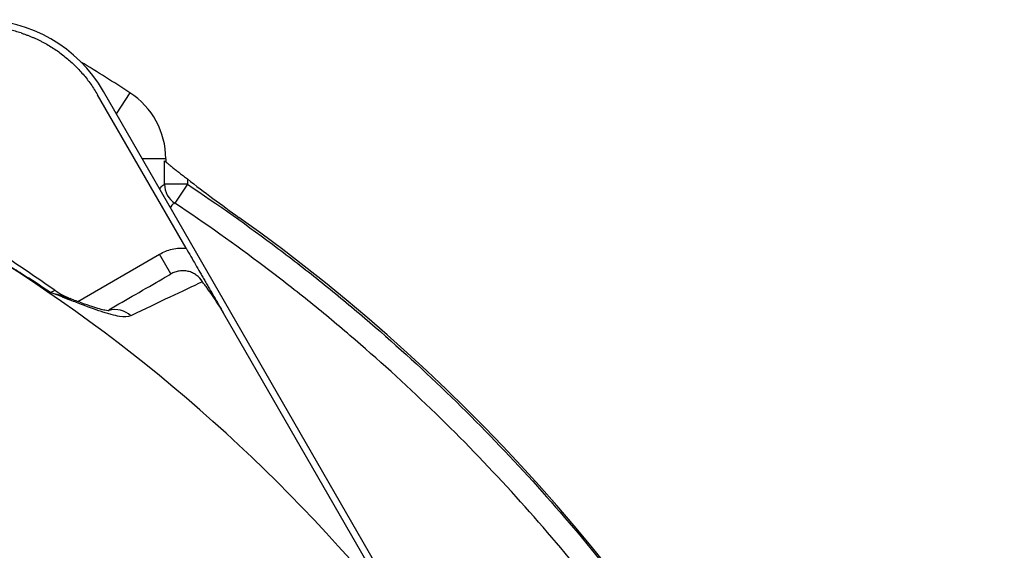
# Model space of a CAD drawing. Header units: millimetres. Extents: x 2549 to 3607, y 2373 to 3826.
# Tile 14 of 14: x 3348 to 3607, y 3313 to 3453. Entities that reach past the tile are written whole.
import ezdxf

# ---------------------------------------------------------------- set-up
doc = ezdxf.new("R2010")
doc.units = ezdxf.units.MM
doc.header["$LTSCALE"] = 2

msp = doc.modelspace()

# ---------------------------------------------------------------- linework, layer by layer
at = {"color": 7, "linetype": 'Continuous', "lineweight": 25}
for p, q in [((3444.32, 3304.86), (3369.68, 3434.13)), ((3391.47, 3392.83), (3368.14, 3433.24)), ((3385.83, 3409.67), (3385.83, 3415.8)), ((3386.12, 3416.39), (3386.12, 3415.56)), ((3391.82, 3411.06), (3391.82, 3409.67)), ((3391.82, 3409.67), (3385.83, 3409.67)), ((3391.82, 3409.67), (3388.51, 3404.67)), ((3387.47, 3386.03), (3384.47, 3391.23)), ((3442.55, 3304.36), (3401.36, 3375.7))]:
    msp.add_line(p, q, dxfattribs=at)
at = {"color": 8, "linetype": 'Continuous', "lineweight": 25}
for p, q in [((3376.67, 3433.79), (3373.08, 3428.25)), ((3386.12, 3416.39), (3379.93, 3416.39)), ((3362.9, 3378.77), (3384.47, 3391.23))]:
    msp.add_line(p, q, dxfattribs=at)
at = {"color": 7, "linetype": 'Continuous', "lineweight": 25}
for centre, radius, start, end in [((3336.96, 3415.24), 37.78, 30, 90), ((3112.37, 3026.24), 430.02, 40.1904, 79.8096), ((3112.37, 3026.24), 485.74, 57.0368, 58.834), ((3365.38, 3416.39), 20.74, 0, 57.0368), ((3637.16, 3726.98), 400, 232.1679, 234.5987), ((3391.83, 3409.67), 6.01, 180.0604, 236.3806), ((3127.37, 3009.68), 480, 0.8402, 54.5987), ((3112.37, 3026.24), 365.99, 0, 79.6109), ((3368.37, 3398.09), 20, 234.826, 249.1758), ((3112.37, 3026.24), 350, 0, 79.3406), ((3112.37, 3026.24), 348, 0, 79.3824)]:
    msp.add_arc(centre, radius, start, end, dxfattribs=at)
at = {"color": 8, "linetype": 'Continuous', "lineweight": 25}
msp.add_arc((3372.79, 3370.71), 5.93, 46.1575, 106.0222, dxfattribs=at)
at = {"color": 7, "linetype": 'Continuous', "lineweight": 25}
for points, knots in [([(3347.94, 3449.53), (3347.69, 3449.6), (3347.2, 3449.76), (3346.46, 3449.97), (3345.72, 3450.16), (3344.97, 3450.34), (3344.22, 3450.51), (3343.71, 3450.6), (3343.46, 3450.65)], [0, 0, 0, 0, 0.166794, 0.333435, 0.5, 0.666565, 0.833206, 1, 1, 1, 1]), ([(3347.94, 3449.53), (3348.2, 3449.44), (3348.73, 3449.27), (3349.51, 3448.99), (3350.28, 3448.69), (3351.04, 3448.38), (3351.8, 3448.05), (3352.55, 3447.7), (3353.29, 3447.33), (3354.76, 3446.56), (3356.89, 3445.29), (3359.57, 3443.32), (3362.06, 3441.12), (3363.96, 3439.1), (3365.36, 3437.38), (3366.36, 3436.05), (3367.29, 3434.67), (3367.86, 3433.72), (3368.14, 3433.24)], [0, 0, 0, 0, 0.0312784, 0.0624965, 0.0936707, 0.1248173, 0.1559527, 0.1870933, 0.2182556, 0.2494558, 0.3739273, 0.4990018, 0.6242837, 0.7492506, 0.8120938, 0.874744, 0.9373347, 1, 1, 1, 1]), ([(3356.83, 3381.72), (3353.31, 3384.17), (3346, 3389.24), (3334.34, 3396.55), (3321.91, 3403.73), (3309.73, 3410.17), (3301.66, 3413.96), (3298, 3415.68)], [0, 0, 0, 0, 0.189157, 0.392407, 0.606676, 0.821909, 1, 1, 1, 1]), ([(3385.83, 3415.8), (3385.85, 3415.78), (3385.92, 3415.73), (3386.14, 3415.55), (3386.3, 3415.42), (3386.68, 3415.12), (3386.9, 3414.94), (3387.38, 3414.55), (3387.65, 3414.34), (3388.21, 3413.89), (3388.52, 3413.65), (3389.14, 3413.16), (3389.46, 3412.91), (3390.11, 3412.39), (3390.45, 3412.13), (3391.13, 3411.59), (3391.47, 3411.33), (3391.82, 3411.06)], [0, 0, 0, 0, 0.125, 0.125, 0.25, 0.25, 0.375, 0.375, 0.5, 0.5, 0.625, 0.625, 0.75, 0.75, 0.875, 0.875, 1, 1, 1, 1]), ([(3391.82, 3409.67), (3399.92, 3404.3), (3407.89, 3398.66), (3417.68, 3391.28), (3419.63, 3389.79), (3423.5, 3386.78), (3425.42, 3385.27), (3431.13, 3380.67), (3434.89, 3377.56), (3453.42, 3361.76), (3467.38, 3348.31), (3493.6, 3319.83), (3505.86, 3304.8), (3520.08, 3284.97), (3522.86, 3280.96), (3526.96, 3274.85), (3528.32, 3272.8), (3530.99, 3268.69), (3532.3, 3266.63), (3538.8, 3256.27), (3543.72, 3247.86), (3557.66, 3222.28), (3565.87, 3204.75), (3580.14, 3168.78), (3586.21, 3150.33), (3591.8, 3129.04), (3592.4, 3126.67), (3593.57, 3121.91), (3594.14, 3119.52), (3595.79, 3112.36), (3596.81, 3107.58), (3599.65, 3093.23), (3601.25, 3083.64), (3605.16, 3054.84), (3606.59, 3035.56), (3607.12, 2996.88), (3606.28, 2977.48), (3603.82, 2953.14), (3603.26, 2948.26), (3601.99, 2938.56), (3601.29, 2933.73), (3598.99, 2919.3), (3597.18, 2909.75), (3590.97, 2881.35), (3585.77, 2862.73), (3573.25, 2826.09), (3565.93, 2808.08), (3556.46, 2788.19), (3555.39, 2785.98), (3553.22, 2781.59), (3552.12, 2779.4), (3548.78, 2772.87), (3546.49, 2768.56), (3539.46, 2755.76), (3534.55, 2747.38), (3519.15, 2722.73), (3507.99, 2706.94), (3483.86, 2676.64), (3470.89, 2662.14), (3453.52, 2644.84), (3450, 2641.44), (3442.89, 2634.75), (3439.29, 2631.46), (3428.38, 2621.77), (3420.94, 2615.53), (3413.35, 2609.53)], [0, 0, 0, 0, 0.03125, 0.03125, 0.039063, 0.039063, 0.046875, 0.046875, 0.0625, 0.0625, 0.125, 0.125, 0.1875, 0.1875, 0.203125, 0.203125, 0.210937, 0.210937, 0.21875, 0.21875, 0.25, 0.25, 0.3125, 0.3125, 0.375, 0.375, 0.382812, 0.382812, 0.390625, 0.390625, 0.40625, 0.40625, 0.4375, 0.4375, 0.5, 0.5, 0.5625, 0.5625, 0.578125, 0.578125, 0.59375, 0.59375, 0.625, 0.625, 0.6875, 0.6875, 0.75, 0.75, 0.757813, 0.757813, 0.765625, 0.765625, 0.78125, 0.78125, 0.8125, 0.8125, 0.875, 0.875, 0.9375, 0.9375, 0.953125, 0.953125, 0.96875, 0.96875, 1, 1, 1, 1]), ([(3409.63, 2614.23), (3417.13, 2620.16), (3424.48, 2626.32), (3435.26, 2635.89), (3438.81, 2639.14), (3445.84, 2645.75), (3449.32, 2649.12), (3466.48, 2666.2), (3479.29, 2680.53), (3503.13, 2710.46), (3514.15, 2726.06), (3529.37, 2750.4), (3534.23, 2758.68), (3541.17, 2771.33), (3543.43, 2775.58), (3546.73, 2782.03), (3547.82, 2784.19), (3549.96, 2788.53), (3551.02, 2790.71), (3560.38, 2810.36), (3567.62, 2828.15), (3579.99, 2864.34), (3585.13, 2882.74), (3591.28, 2910.79), (3593.06, 2920.22), (3595.34, 2934.48), (3596.04, 2939.25), (3597.29, 2948.83), (3597.85, 2953.65), (3600.29, 2977.69), (3601.12, 2996.86), (3600.6, 3035.08), (3599.2, 3054.12), (3595.35, 3082.57), (3593.78, 3092.04), (3590.97, 3106.22), (3589.96, 3110.94), (3588.34, 3118.02), (3587.78, 3120.38), (3586.62, 3125.08), (3586.02, 3127.42), (3580.51, 3148.46), (3574.52, 3166.69), (3560.42, 3202.23), (3552.32, 3219.54), (3538.56, 3244.81), (3533.7, 3253.12), (3527.28, 3263.36), (3525.98, 3265.39), (3523.34, 3269.46), (3522.01, 3271.48), (3517.96, 3277.51), (3515.2, 3281.48), (3501.16, 3301.07), (3489.05, 3315.92), (3463.15, 3344.06), (3449.36, 3357.34), (3431.06, 3372.95), (3427.35, 3376.03), (3421.7, 3380.56), (3419.8, 3382.06), (3415.98, 3385.04), (3414.05, 3386.51), (3404.39, 3393.8), (3396.52, 3399.37), (3388.51, 3404.67)], [0, 0, 0, 0, 0.03125, 0.03125, 0.046875, 0.046875, 0.0625, 0.0625, 0.125, 0.125, 0.1875, 0.1875, 0.21875, 0.21875, 0.234375, 0.234375, 0.242188, 0.242188, 0.25, 0.25, 0.3125, 0.3125, 0.375, 0.375, 0.40625, 0.40625, 0.421875, 0.421875, 0.4375, 0.4375, 0.5, 0.5, 0.5625, 0.5625, 0.59375, 0.59375, 0.609375, 0.609375, 0.617188, 0.617188, 0.625, 0.625, 0.6875, 0.6875, 0.75, 0.75, 0.78125, 0.78125, 0.789062, 0.789062, 0.796875, 0.796875, 0.8125, 0.8125, 0.875, 0.875, 0.9375, 0.9375, 0.953125, 0.953125, 0.960937, 0.960937, 0.96875, 0.96875, 1, 1, 1, 1]), ([(3384.47, 3391.23), (3385.53, 3391.84), (3386.66, 3392.28), (3388.44, 3392.69), (3389.04, 3392.78), (3390.26, 3392.87), (3390.86, 3392.87), (3391.47, 3392.83)], [0, 0, 0, 0, 0.5, 0.5, 0.75, 0.75, 1, 1, 1, 1]), ([(3391.47, 3392.83), (3391.91, 3392.07), (3392.34, 3391.33), (3393.17, 3389.88), (3393.58, 3389.17), (3394.37, 3387.81), (3394.76, 3387.14), (3395.34, 3386.12), (3395.54, 3385.78), (3395.85, 3385.24), (3395.96, 3385.06), (3396.17, 3384.69), (3396.28, 3384.49), (3396.5, 3384.11), (3396.61, 3383.93), (3396.83, 3383.55), (3396.94, 3383.36), (3397.25, 3382.82), (3397.45, 3382.47), (3398.05, 3381.44), (3398.44, 3380.77), (3399.23, 3379.39), (3399.64, 3378.69), (3400.48, 3377.23), (3400.92, 3376.47), (3401.36, 3375.7)], [0, 0, 0, 0, 0.125, 0.125, 0.25, 0.25, 0.375, 0.375, 0.4375, 0.4375, 0.46875, 0.46875, 0.5, 0.5, 0.53125, 0.53125, 0.5625, 0.5625, 0.625, 0.625, 0.75, 0.75, 0.875, 0.875, 1, 1, 1, 1]), ([(3355.7, 3381.17), (3353.18, 3382.84), (3350.64, 3384.48), (3346.8, 3386.9), (3345.52, 3387.7), (3342.94, 3389.28), (3341.65, 3390.06), (3340.35, 3390.83)], [0, 0, 0, 0, 0.5, 0.5, 0.75, 0.75, 1, 1, 1, 1]), ([(3395.78, 3383.97), (3395.37, 3384.66), (3394.83, 3385.26), (3393.87, 3385.95), (3393.52, 3386.16), (3392.8, 3386.49), (3392.43, 3386.62), (3391.66, 3386.8), (3391.26, 3386.85), (3390.48, 3386.89), (3390.08, 3386.86), (3389.3, 3386.75), (3388.92, 3386.65), (3388.18, 3386.39), (3387.82, 3386.23), (3387.47, 3386.03)], [0, 0, 0, 0, 0.25, 0.25, 0.375, 0.375, 0.5, 0.5, 0.625, 0.625, 0.75, 0.75, 0.875, 0.875, 1, 1, 1, 1]), ([(3371.09, 3376.57), (3373.49, 3377.96), (3378.71, 3380.97), (3383.85, 3383.94), (3386.73, 3385.6), (3387.47, 3386.03)], [0, 0, 0, 0, 0.387627, 0.84247, 1, 1, 1, 1]), ([(3395.78, 3383.97), (3393.16, 3382.73), (3390.31, 3381.39), (3384.05, 3378.43), (3380.64, 3376.8), (3376.89, 3374.99)], [0, 0, 0, 0, 0.5, 0.5, 1, 1, 1, 1]), ([(3401.36, 3375.7), (3400.87, 3376.54), (3400.39, 3377.35), (3399.4, 3378.92), (3398.92, 3379.65), (3397.99, 3381.02), (3397.53, 3381.66), (3396.86, 3382.56), (3396.64, 3382.85), (3396.21, 3383.42), (3396, 3383.7), (3395.78, 3383.97)], [0, 0, 0, 0, 0.25, 0.25, 0.5, 0.5, 0.75, 0.75, 0.875, 0.875, 1, 1, 1, 1]), ([(3376.89, 3374.99), (3376.21, 3374.66), (3375.2, 3374.64), (3373.26, 3374.95), (3372.54, 3375.12), (3371.35, 3375.43), (3370.94, 3375.55), (3370.08, 3375.81), (3369.64, 3375.95), (3367.36, 3376.7), (3365.31, 3377.46), (3361.92, 3378.75), (3360.74, 3379.21), (3358.9, 3379.92), (3358.27, 3380.17), (3357.32, 3380.54), (3357, 3380.66), (3356.35, 3380.91), (3356.02, 3381.04), (3355.7, 3381.17)], [0, 0, 0, 0, 0.25, 0.25, 0.375, 0.375, 0.4375, 0.4375, 0.5, 0.5, 0.75, 0.75, 0.875, 0.875, 0.9375, 0.9375, 0.96875, 0.96875, 1, 1, 1, 1]), ([(3371.17, 3376.28), (3371.18, 3376.28), (3371.26, 3376.29), (3370.9, 3376.29), (3370.1, 3376.43), (3368.66, 3376.79), (3366.62, 3377.42), (3364.04, 3378.33), (3361.95, 3379.13), (3360.9, 3379.52)], [0, 0, 0, 0, 0.012998, 0.130457, 0.265218, 0.421349, 0.599942, 0.799775, 1, 1, 1, 1])]:
    msp.add_open_spline(points, degree=3, knots=knots, dxfattribs=at)
at = {"color": 8, "linetype": 'Continuous', "lineweight": 25}
for points, knots in [([(3384.57, 3408.34), (3384.64, 3408.48), (3385.05, 3409.3), (3385.47, 3409.5), (3385.83, 3409.67)], [0, 0, 0, 0, 0.158085, 1, 1, 1, 1]), ([(3388.51, 3404.67), (3388.16, 3404.52), (3387.77, 3404.35), (3387.39, 3403.6), (3387.35, 3403.53)], [0, 0, 0, 0, 0.903687, 1, 1, 1, 1]), ([(3355.7, 3381.17), (3356.07, 3381.33), (3356.78, 3381.64), (3356.81, 3381.69), (3356.83, 3381.72)], [0, 0, 0, 0, 0.522383, 1, 1, 1, 1]), ([(3355.7, 3381.17), (3355.71, 3381.16), (3356.52, 3380.95), (3358.47, 3380.4), (3359.98, 3379.82), (3360.88, 3379.47)], [0, 0, 0, 0, 0.0054582, 0.4101719, 1, 1, 1, 1])]:
    msp.add_open_spline(points, degree=3, knots=knots, dxfattribs=at)

doc.saveas('drawing.dxf')
